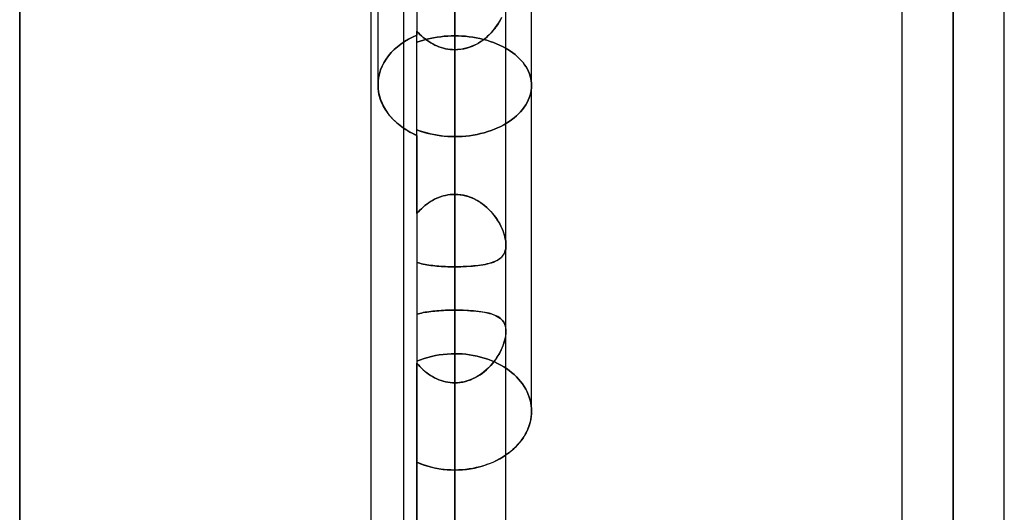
# Model space of a CAD drawing. Header units: millimetres. Extents: x -100 to 123, y -288 to 288.
# Tile 40 of 72: x 11 to 32, y 44 to 55. Entities that reach past the tile are written whole.
import ezdxf

# ---------------------------------------------------------------- set-up
doc = ezdxf.new("R2010")
doc.units = ezdxf.units.MM
doc.layers.add('MAIN-1', color=7, linetype='Continuous')
doc.layers.add('MAIN-2', color=7, linetype='Continuous')

msp = doc.modelspace()

# ---------------------------------------------------------------- linework, layer by layer
at = {"layer": 'MAIN-1'}
for p, q in [((20.305, 0), (20.305, 171.99)), ((31.305, 0), (31.305, 171.99)), ((19.175, 170.929), (19.175, 0)), ((21.435, 0), (21.435, 170.929)), ((30.175, 170.929), (30.175, 0)), ((32.435, 0), (32.435, 171.054)), ((18.457, 0), (18.457, 81.36)), ((10.7, 71.19), (10.7, 0)), ((18.61, 53.822), (18.61, 57.45)), ((22, 46.615), (22, 56.587)), ((18.61, 53.822), (18.613, 53.742)), ((18.613, 53.742), (18.624, 53.661)), ((18.624, 53.661), (18.641, 53.579)), ((18.641, 53.579), (18.666, 53.497)), ((18.666, 53.497), (18.698, 53.417)), ((18.698, 53.417), (18.737, 53.337)), ((18.737, 53.337), (18.782, 53.26)), ((18.782, 53.26), (18.835, 53.185)), ((18.835, 53.185), (18.893, 53.114)), ((18.893, 53.114), (18.957, 53.045)), ((18.957, 53.045), (19.026, 52.981)), ((19.026, 52.981), (19.098, 52.922)), ((19.098, 52.922), (19.175, 52.866)), ((21.992, 46.491), (21.998, 46.553)), ((21.998, 46.553), (22, 46.615)), ((21.926, 46.239), (21.949, 46.302)), ((21.949, 46.302), (21.968, 46.365)), ((21.968, 46.365), (21.982, 46.428)), ((21.982, 46.428), (21.992, 46.491)), ((21.833, 46.057), (21.868, 46.116)), ((21.868, 46.116), (21.899, 46.177)), ((21.899, 46.177), (21.926, 46.239)), ((21.657, 45.835), (21.706, 45.887)), ((21.706, 45.887), (21.752, 45.942)), ((21.752, 45.942), (21.794, 45.998)), ((21.794, 45.998), (21.833, 46.057)), ((21.435, 45.649), (21.494, 45.692)), ((21.494, 45.692), (21.551, 45.737)), ((21.551, 45.737), (21.605, 45.785)), ((21.605, 45.785), (21.657, 45.835))]:
    msp.add_line(p, q, dxfattribs=at)
at = {"layer": 'MAIN-2'}
for p, q in [((20.305, 171.99), (20.305, 0)), ((31.305, 171.99), (31.305, 0)), ((20.305, 170.496), (20.305, 0)), ((31.305, 170.293), (31.305, 0)), ((31.305, 0), (31.305, 170.293)), ((10.7, 0), (10.7, 71.19)), ((31.305, 0), (31.305, 64.969)), ((31.305, 64.969), (31.305, 0)), ((31.305, 63.49), (31.305, 0)), ((31.305, 0), (31.305, 63.49)), ((19.468, 60.027), (19.468, 54.92)), ((20.305, 0), (20.305, 57.802)), ((20.305, 57.802), (20.305, 51.404)), ((20.305, 51.404), (20.305, 57.802)), ((20.305, 0), (20.305, 56.951)), ((20.305, 56.951), (20.305, 0)), ((20.305, 56.83), (20.305, 54.904)), ((20.305, 54.904), (20.305, 56.83)), ((20.305, 56.198), (20.305, 51.404)), ((20.305, 51.404), (20.305, 56.198)), ((20.305, 55.262), (20.305, 0)), ((20.305, 0), (20.305, 55.262)), ((20.305, 48.847), (20.305, 55.262)), ((20.305, 55.262), (20.305, 48.847)), ((21.283, 55.207), (21.253, 55.158)), ((21.268, 55.182), (21.298, 55.233)), ((21.311, 55.257), (21.283, 55.207)), ((21.298, 55.233), (21.326, 55.286)), ((21.336, 55.307), (21.311, 55.257)), ((19.468, 55.011), (19.501, 54.974)), ((19.5, 54.974), (19.468, 55.011)), ((19.468, 52.705), (19.468, 55.011)), ((21.147, 55.017), (21.108, 54.972)), ((21.117, 54.982), (21.159, 55.03)), ((21.185, 55.063), (21.147, 55.017)), ((21.159, 55.03), (21.198, 55.08)), ((21.22, 55.11), (21.185, 55.063)), ((21.198, 55.08), (21.234, 55.13)), ((21.253, 55.158), (21.22, 55.11)), ((21.234, 55.13), (21.268, 55.182)), ((19.114, 54.722), (19.194, 54.777)), ((19.194, 54.777), (19.114, 54.722)), ((19.194, 54.777), (19.28, 54.828)), ((19.28, 54.828), (19.194, 54.777)), ((19.28, 54.828), (19.371, 54.876)), ((19.371, 54.876), (19.28, 54.828)), ((19.371, 54.876), (19.468, 54.92)), ((19.468, 54.92), (19.371, 54.876)), ((19.468, 50.978), (19.468, 54.92)), ((19.468, 54.763), (19.538, 54.787)), ((19.538, 54.787), (19.468, 54.763)), ((19.535, 54.938), (19.5, 54.974)), ((19.501, 54.974), (19.535, 54.938)), ((19.535, 54.938), (19.571, 54.903)), ((19.571, 54.903), (19.535, 54.938)), ((19.538, 54.787), (19.611, 54.809)), ((19.611, 54.809), (19.538, 54.787)), ((19.571, 54.903), (19.609, 54.869)), ((19.609, 54.87), (19.571, 54.903)), ((19.648, 54.837), (19.609, 54.87)), ((19.609, 54.869), (19.648, 54.837)), ((19.611, 54.809), (19.686, 54.829)), ((19.686, 54.829), (19.611, 54.809)), ((19.648, 54.837), (19.688, 54.807)), ((19.688, 54.807), (19.648, 54.837)), ((19.686, 54.829), (19.762, 54.847)), ((19.762, 54.847), (19.686, 54.829)), ((19.688, 54.807), (19.73, 54.778)), ((19.73, 54.778), (19.688, 54.807)), ((19.73, 54.778), (19.773, 54.751)), ((19.773, 54.751), (19.73, 54.778)), ((19.762, 54.847), (19.838, 54.862)), ((19.838, 54.862), (19.762, 54.847)), ((19.838, 54.862), (19.916, 54.875)), ((19.916, 54.875), (19.838, 54.862)), ((19.916, 54.875), (19.994, 54.886)), ((19.994, 54.886), (19.916, 54.875)), ((19.994, 54.886), (20.073, 54.894)), ((20.073, 54.894), (19.994, 54.886)), ((20.073, 54.894), (20.151, 54.9)), ((20.151, 54.9), (20.073, 54.894)), ((20.151, 54.9), (20.228, 54.903)), ((20.228, 54.903), (20.151, 54.9)), ((20.228, 54.903), (20.305, 54.904)), ((20.305, 54.904), (20.228, 54.903)), ((20.305, 54.904), (20.383, 54.903)), ((20.383, 54.903), (20.305, 54.904)), ((20.383, 54.903), (20.462, 54.9)), ((20.462, 54.9), (20.383, 54.903)), ((20.462, 54.9), (20.542, 54.894)), ((20.542, 54.894), (20.462, 54.9)), ((20.542, 54.894), (20.621, 54.885)), ((20.621, 54.885), (20.542, 54.894)), ((20.621, 54.885), (20.701, 54.874)), ((20.701, 54.874), (20.621, 54.885)), ((20.701, 54.874), (20.78, 54.861)), ((20.78, 54.861), (20.701, 54.874)), ((20.78, 54.861), (20.858, 54.845)), ((20.858, 54.845), (20.78, 54.861)), ((20.879, 54.777), (20.827, 54.745)), ((20.858, 54.845), (20.935, 54.826)), ((20.935, 54.826), (20.858, 54.845)), ((20.868, 54.77), (20.922, 54.807)), ((20.929, 54.812), (20.879, 54.777)), ((20.922, 54.807), (20.975, 54.847)), ((20.976, 54.849), (20.929, 54.812)), ((20.935, 54.826), (21.011, 54.806)), ((21.011, 54.806), (20.935, 54.826)), ((20.975, 54.847), (21.025, 54.89)), ((21.022, 54.888), (20.976, 54.849)), ((21.011, 54.806), (21.085, 54.783)), ((21.085, 54.783), (21.011, 54.806)), ((21.066, 54.929), (21.022, 54.888)), ((21.025, 54.89), (21.072, 54.935)), ((21.108, 54.972), (21.066, 54.929)), ((21.072, 54.935), (21.117, 54.982)), ((21.085, 54.783), (21.157, 54.757)), ((21.157, 54.757), (21.085, 54.783)), ((18.903, 54.534), (18.969, 54.601)), ((18.969, 54.601), (18.903, 54.534)), ((18.969, 54.601), (19.039, 54.664)), ((19.039, 54.664), (18.969, 54.601)), ((19.039, 54.664), (19.114, 54.722)), ((19.114, 54.722), (19.039, 54.664)), ((19.773, 54.751), (19.817, 54.726)), ((19.817, 54.725), (19.773, 54.751)), ((19.817, 54.726), (19.862, 54.702)), ((19.863, 54.702), (19.817, 54.725)), ((19.862, 54.702), (19.909, 54.681)), ((19.909, 54.681), (19.863, 54.702)), ((19.909, 54.681), (19.956, 54.662)), ((19.956, 54.662), (19.909, 54.681)), ((19.956, 54.662), (20.004, 54.646)), ((20.005, 54.645), (19.956, 54.662)), ((20.004, 54.646), (20.053, 54.632)), ((20.054, 54.631), (20.005, 54.645)), ((20.053, 54.632), (20.102, 54.62)), ((20.103, 54.62), (20.054, 54.631)), ((20.102, 54.62), (20.152, 54.611)), ((20.153, 54.611), (20.103, 54.62)), ((20.152, 54.611), (20.203, 54.604)), ((20.203, 54.604), (20.153, 54.611)), ((20.203, 54.604), (20.254, 54.6)), ((20.254, 54.6), (20.203, 54.604)), ((20.254, 54.6), (20.305, 54.599)), ((20.305, 54.599), (20.254, 54.6)), ((20.305, 54.599), (20.371, 54.601)), ((20.366, 54.601), (20.305, 54.599)), ((20.305, 49.805), (20.305, 54.599)), ((20.305, 54.599), (20.305, 49.805)), ((20.305, 52.679), (20.305, 54.599)), ((20.305, 54.599), (20.305, 52.679)), ((20.427, 54.606), (20.366, 54.601)), ((20.371, 54.601), (20.437, 54.608)), ((20.487, 54.616), (20.427, 54.606)), ((20.437, 54.608), (20.502, 54.619)), ((20.547, 54.629), (20.487, 54.616)), ((20.502, 54.619), (20.566, 54.634)), ((20.605, 54.646), (20.547, 54.629)), ((20.566, 54.634), (20.63, 54.654)), ((20.663, 54.666), (20.605, 54.646)), ((20.63, 54.654), (20.692, 54.677)), ((20.719, 54.689), (20.663, 54.666)), ((20.692, 54.677), (20.752, 54.705)), ((20.774, 54.716), (20.719, 54.689)), ((20.752, 54.705), (20.811, 54.735)), ((20.827, 54.745), (20.774, 54.716)), ((20.811, 54.735), (20.868, 54.77)), ((21.157, 54.757), (21.226, 54.73)), ((21.226, 54.73), (21.157, 54.757)), ((21.226, 54.73), (21.293, 54.701)), ((21.293, 54.701), (21.226, 54.73)), ((21.293, 54.701), (21.357, 54.669)), ((21.357, 54.669), (21.293, 54.701)), ((21.357, 54.669), (21.419, 54.637)), ((21.419, 54.637), (21.357, 54.669)), ((21.419, 54.637), (21.477, 54.603)), ((21.477, 54.603), (21.419, 54.637)), ((21.477, 54.603), (21.531, 54.567)), ((21.531, 54.567), (21.477, 54.603)), ((21.531, 54.567), (21.584, 54.53)), ((21.584, 54.53), (21.531, 54.567)), ((18.741, 54.311), (18.789, 54.389)), ((18.789, 54.389), (18.741, 54.311)), ((18.789, 54.389), (18.843, 54.463)), ((18.843, 54.463), (18.789, 54.389)), ((18.843, 54.463), (18.903, 54.534)), ((18.903, 54.534), (18.843, 54.463)), ((21.584, 54.53), (21.635, 54.49)), ((21.635, 54.49), (21.584, 54.53)), ((21.635, 54.49), (21.683, 54.449)), ((21.683, 54.449), (21.635, 54.49)), ((21.683, 54.449), (21.729, 54.405)), ((21.729, 54.405), (21.683, 54.449)), ((21.729, 54.405), (21.771, 54.36)), ((21.771, 54.36), (21.729, 54.405)), ((21.771, 54.36), (21.811, 54.314)), ((21.811, 54.314), (21.771, 54.36)), ((18.642, 54.068), (18.668, 54.151)), ((18.668, 54.151), (18.642, 54.068)), ((18.668, 54.151), (18.701, 54.232)), ((18.701, 54.232), (18.668, 54.151)), ((18.701, 54.232), (18.741, 54.311)), ((18.741, 54.311), (18.701, 54.232)), ((21.811, 54.314), (21.847, 54.266)), ((21.847, 54.266), (21.811, 54.314)), ((21.847, 54.266), (21.879, 54.217)), ((21.879, 54.217), (21.847, 54.266)), ((21.879, 54.217), (21.908, 54.167)), ((21.908, 54.167), (21.879, 54.217)), ((21.908, 54.167), (21.932, 54.116)), ((21.932, 54.116), (21.908, 54.167)), ((18.61, 53.822), (18.613, 53.903)), ((18.613, 53.903), (18.61, 53.822)), ((18.613, 53.903), (18.624, 53.986)), ((18.624, 53.986), (18.613, 53.903)), ((18.624, 53.986), (18.642, 54.068)), ((18.642, 54.068), (18.624, 53.986)), ((21.932, 54.116), (21.953, 54.065)), ((21.953, 54.065), (21.932, 54.116)), ((21.953, 54.065), (21.97, 54.013)), ((21.97, 54.013), (21.953, 54.065)), ((21.97, 54.013), (21.983, 53.961)), ((21.983, 53.961), (21.97, 54.013)), ((21.983, 53.961), (21.993, 53.909)), ((21.993, 53.909), (21.983, 53.961)), ((21.993, 53.909), (21.998, 53.857)), ((21.998, 53.857), (21.993, 53.909)), ((18.613, 53.745), (18.61, 53.822)), ((18.623, 53.668), (18.613, 53.745)), ((21.992, 53.7), (21.982, 53.646)), ((21.982, 53.646), (21.992, 53.7)), ((21.998, 53.753), (21.992, 53.7)), ((21.992, 53.7), (21.998, 53.753)), ((21.998, 53.857), (22, 53.806)), ((22, 53.806), (21.998, 53.857)), ((22, 53.806), (21.998, 53.753)), ((21.998, 53.753), (22, 53.806)), ((18.638, 53.589), (18.623, 53.668)), ((18.661, 53.511), (18.638, 53.589)), ((18.69, 53.434), (18.661, 53.511)), ((21.928, 53.484), (21.902, 53.431)), ((21.902, 53.431), (21.928, 53.484)), ((21.95, 53.538), (21.928, 53.484)), ((21.928, 53.484), (21.95, 53.538)), ((21.968, 53.592), (21.95, 53.538)), ((21.95, 53.538), (21.968, 53.592)), ((21.982, 53.646), (21.968, 53.592)), ((21.968, 53.592), (21.982, 53.646)), ((18.726, 53.357), (18.69, 53.434)), ((18.768, 53.283), (18.726, 53.357)), ((18.816, 53.21), (18.768, 53.283)), ((21.799, 53.277), (21.757, 53.228)), ((21.757, 53.228), (21.799, 53.277)), ((21.837, 53.327), (21.799, 53.277)), ((21.799, 53.277), (21.837, 53.327)), ((21.871, 53.379), (21.837, 53.327)), ((21.837, 53.327), (21.871, 53.379)), ((21.902, 53.431), (21.871, 53.379)), ((21.871, 53.379), (21.902, 53.431)), ((18.87, 53.14), (18.816, 53.21)), ((18.929, 53.074), (18.87, 53.14)), ((18.993, 53.01), (18.929, 53.074)), ((21.56, 53.051), (21.504, 53.012)), ((21.504, 53.012), (21.56, 53.051)), ((21.613, 53.093), (21.56, 53.051)), ((21.56, 53.051), (21.613, 53.093)), ((21.664, 53.136), (21.613, 53.093)), ((21.613, 53.093), (21.664, 53.136)), ((21.712, 53.181), (21.664, 53.136)), ((21.664, 53.136), (21.712, 53.181)), ((21.757, 53.228), (21.712, 53.181)), ((21.712, 53.181), (21.757, 53.228)), ((19.061, 52.951), (18.993, 53.01)), ((19.132, 52.896), (19.061, 52.951)), ((19.208, 52.844), (19.132, 52.896)), ((19.175, 52.866), (19.22, 52.836)), ((19.29, 52.794), (19.208, 52.844)), ((19.22, 52.836), (19.266, 52.808)), ((19.546, 52.8), (19.468, 52.828)), ((19.468, 52.828), (19.538, 52.802)), ((21.181, 52.843), (21.107, 52.815)), ((21.107, 52.815), (21.181, 52.843)), ((21.251, 52.873), (21.181, 52.843)), ((21.181, 52.843), (21.251, 52.873)), ((21.319, 52.905), (21.251, 52.873)), ((21.251, 52.873), (21.319, 52.905)), ((21.384, 52.939), (21.319, 52.905)), ((21.319, 52.905), (21.384, 52.939)), ((21.446, 52.975), (21.384, 52.939)), ((21.384, 52.939), (21.446, 52.975)), ((21.504, 53.012), (21.446, 52.975)), ((21.446, 52.975), (21.504, 53.012)), ((19.266, 52.808), (19.314, 52.78)), ((19.377, 52.748), (19.29, 52.794)), ((19.314, 52.78), (19.364, 52.754)), ((19.364, 52.754), (19.415, 52.729)), ((19.468, 52.705), (19.377, 52.748)), ((19.415, 52.729), (19.468, 52.705)), ((19.468, 52.705), (19.468, 0)), ((19.538, 52.802), (19.611, 52.779)), ((19.626, 52.774), (19.546, 52.8)), ((19.611, 52.779), (19.686, 52.758)), ((19.708, 52.752), (19.626, 52.774)), ((19.686, 52.758), (19.762, 52.739)), ((19.792, 52.732), (19.708, 52.752)), ((19.762, 52.739), (19.839, 52.723)), ((19.877, 52.716), (19.792, 52.732)), ((19.839, 52.723), (19.916, 52.709)), ((19.963, 52.702), (19.877, 52.716)), ((19.916, 52.709), (19.994, 52.698)), ((20.049, 52.692), (19.963, 52.702)), ((19.994, 52.698), (20.073, 52.69)), ((20.135, 52.685), (20.049, 52.692)), ((20.073, 52.69), (20.151, 52.684)), ((20.221, 52.68), (20.135, 52.685)), ((20.151, 52.684), (20.228, 52.68)), ((20.305, 52.679), (20.221, 52.68)), ((20.228, 52.68), (20.305, 52.679)), ((20.386, 52.68), (20.305, 52.679)), ((20.305, 52.679), (20.386, 52.68)), ((20.467, 52.684), (20.386, 52.68)), ((20.386, 52.68), (20.467, 52.684)), ((20.549, 52.691), (20.467, 52.684)), ((20.467, 52.684), (20.549, 52.691)), ((20.631, 52.7), (20.549, 52.691)), ((20.549, 52.691), (20.631, 52.7)), ((20.713, 52.713), (20.631, 52.7)), ((20.631, 52.7), (20.713, 52.713)), ((20.795, 52.728), (20.713, 52.713)), ((20.713, 52.713), (20.795, 52.728)), ((20.875, 52.745), (20.795, 52.728)), ((20.795, 52.728), (20.875, 52.745)), ((20.954, 52.766), (20.875, 52.745)), ((20.875, 52.745), (20.954, 52.766)), ((21.032, 52.789), (20.954, 52.766)), ((20.954, 52.766), (21.032, 52.789)), ((21.107, 52.815), (21.032, 52.789)), ((21.032, 52.789), (21.107, 52.815)), ((19.813, 51.271), (19.858, 51.295)), ((19.86, 51.296), (19.815, 51.271)), ((19.858, 51.295), (19.905, 51.317)), ((19.907, 51.318), (19.86, 51.296)), ((19.905, 51.317), (19.952, 51.337)), ((19.954, 51.338), (19.907, 51.318)), ((19.952, 51.337), (20.001, 51.354)), ((20.003, 51.355), (19.954, 51.338)), ((20.001, 51.354), (20.05, 51.369)), ((20.052, 51.37), (20.003, 51.355)), ((20.05, 51.369), (20.1, 51.382)), ((20.101, 51.382), (20.052, 51.37)), ((20.1, 51.382), (20.151, 51.392)), ((20.152, 51.392), (20.101, 51.382)), ((20.151, 51.392), (20.202, 51.399)), ((20.202, 51.399), (20.152, 51.392)), ((20.202, 51.399), (20.253, 51.403)), ((20.254, 51.403), (20.202, 51.399)), ((20.253, 51.403), (20.305, 51.404)), ((20.305, 51.404), (20.254, 51.403)), ((20.305, 51.404), (20.366, 51.402)), ((20.37, 51.402), (20.305, 51.404)), ((20.366, 51.402), (20.426, 51.396)), ((20.435, 51.395), (20.37, 51.402)), ((20.426, 51.396), (20.485, 51.387)), ((20.499, 51.384), (20.435, 51.395)), ((20.485, 51.387), (20.544, 51.374)), ((20.563, 51.369), (20.499, 51.384)), ((20.544, 51.374), (20.602, 51.357)), ((20.625, 51.349), (20.563, 51.369)), ((20.602, 51.357), (20.659, 51.336)), ((20.686, 51.326), (20.625, 51.349)), ((20.659, 51.336), (20.715, 51.313)), ((20.745, 51.298), (20.686, 51.326)), ((20.715, 51.313), (20.769, 51.286)), ((20.802, 51.268), (20.745, 51.298)), ((19.534, 51.052), (19.57, 51.088)), ((19.57, 51.088), (19.534, 51.052)), ((19.57, 51.088), (19.607, 51.122)), ((19.607, 51.122), (19.57, 51.088)), ((19.646, 51.156), (19.607, 51.122)), ((19.607, 51.122), (19.645, 51.155)), ((19.645, 51.155), (19.685, 51.187)), ((19.686, 51.187), (19.646, 51.156)), ((19.685, 51.187), (19.727, 51.216)), ((19.728, 51.217), (19.686, 51.187)), ((19.727, 51.216), (19.769, 51.244)), ((19.771, 51.245), (19.728, 51.217)), ((19.769, 51.244), (19.813, 51.271)), ((19.815, 51.271), (19.771, 51.245)), ((20.769, 51.286), (20.821, 51.256)), ((20.857, 51.234), (20.802, 51.268)), ((20.821, 51.256), (20.872, 51.224)), ((20.91, 51.198), (20.857, 51.234)), ((20.872, 51.224), (20.921, 51.189)), ((20.961, 51.158), (20.91, 51.198)), ((20.921, 51.189), (20.969, 51.152)), ((21.009, 51.117), (20.961, 51.158)), ((20.969, 51.152), (21.014, 51.112)), ((21.056, 51.073), (21.009, 51.117)), ((21.014, 51.112), (21.057, 51.071)), ((19.468, 50.978), (19.5, 51.015)), ((19.5, 51.015), (19.468, 50.978)), ((19.5, 51.015), (19.534, 51.052)), ((19.534, 51.052), (19.5, 51.015)), ((21.1, 51.027), (21.056, 51.073)), ((21.057, 51.071), (21.098, 51.028)), ((21.098, 51.028), (21.137, 50.984)), ((21.141, 50.979), (21.1, 51.027)), ((21.137, 50.984), (21.174, 50.939)), ((21.18, 50.93), (21.141, 50.979)), ((21.174, 50.939), (21.208, 50.893)), ((21.216, 50.881), (21.18, 50.93)), ((21.208, 50.893), (21.24, 50.846)), ((21.25, 50.83), (21.216, 50.881)), ((21.24, 50.846), (21.269, 50.798)), ((21.281, 50.779), (21.25, 50.83)), ((21.269, 50.798), (21.297, 50.751)), ((21.309, 50.728), (21.281, 50.779)), ((21.297, 50.751), (21.322, 50.702)), ((21.334, 50.676), (21.309, 50.728)), ((21.322, 50.702), (21.345, 50.654)), ((21.357, 50.625), (21.334, 50.676)), ((21.345, 50.654), (21.365, 50.606)), ((21.377, 50.574), (21.357, 50.625)), ((21.365, 50.606), (21.383, 50.557)), ((21.395, 50.523), (21.377, 50.574)), ((21.383, 50.557), (21.399, 50.509)), ((21.409, 50.472), (21.395, 50.523)), ((21.399, 50.509), (21.412, 50.462)), ((21.42, 50.423), (21.409, 50.472)), ((21.412, 50.462), (21.422, 50.415)), ((21.428, 50.375), (21.42, 50.423)), ((21.422, 50.415), (21.429, 50.37)), ((21.433, 50.329), (21.428, 50.375)), ((21.428, 50.2), (21.433, 50.241)), ((21.429, 50.37), (21.434, 50.326)), ((21.433, 50.243), (21.429, 50.204)), ((21.435, 50.285), (21.433, 50.329)), ((21.435, 50.285), (21.433, 50.243)), ((21.433, 50.241), (21.435, 50.285)), ((21.434, 50.326), (21.435, 50.285)), ((21.311, 49.995), (21.283, 49.974)), ((21.298, 49.985), (21.326, 50.008)), ((21.336, 50.018), (21.311, 49.995)), ((21.326, 50.008), (21.351, 50.034)), ((21.359, 50.043), (21.336, 50.018)), ((21.351, 50.034), (21.372, 50.062)), ((21.379, 50.071), (21.359, 50.043)), ((21.372, 50.062), (21.391, 50.092)), ((21.396, 50.1), (21.379, 50.071)), ((21.391, 50.092), (21.407, 50.125)), ((21.41, 50.132), (21.396, 50.1)), ((21.407, 50.125), (21.419, 50.161)), ((21.421, 50.167), (21.41, 50.132)), ((21.419, 50.161), (21.428, 50.2)), ((21.429, 50.204), (21.421, 50.167)), ((19.5, 49.892), (19.468, 49.903)), ((19.468, 49.903), (19.501, 49.892)), ((19.535, 49.882), (19.5, 49.892)), ((19.501, 49.892), (19.535, 49.882)), ((19.571, 49.872), (19.535, 49.882)), ((19.535, 49.882), (19.571, 49.872)), ((19.609, 49.864), (19.571, 49.872)), ((19.571, 49.872), (19.609, 49.864)), ((19.648, 49.856), (19.609, 49.864)), ((19.609, 49.864), (19.648, 49.855)), ((19.688, 49.848), (19.648, 49.856)), ((19.648, 49.855), (19.688, 49.848)), ((19.73, 49.841), (19.688, 49.848)), ((19.688, 49.848), (19.73, 49.841)), ((19.773, 49.835), (19.73, 49.841)), ((19.73, 49.841), (19.773, 49.835)), ((19.817, 49.83), (19.773, 49.835)), ((19.773, 49.835), (19.817, 49.83)), ((19.863, 49.825), (19.817, 49.83)), ((19.817, 49.83), (19.862, 49.825)), ((19.862, 49.825), (19.909, 49.821)), ((19.909, 49.821), (19.863, 49.825)), ((19.956, 49.817), (19.909, 49.821)), ((19.909, 49.821), (19.956, 49.817)), ((20.005, 49.813), (19.956, 49.817)), ((19.956, 49.817), (20.004, 49.813)), ((20.004, 49.813), (20.053, 49.811)), ((20.054, 49.811), (20.005, 49.813)), ((20.053, 49.811), (20.102, 49.808)), ((20.103, 49.808), (20.054, 49.811)), ((20.102, 49.808), (20.152, 49.807)), ((20.153, 49.807), (20.103, 49.808)), ((20.152, 49.807), (20.203, 49.805)), ((20.203, 49.805), (20.153, 49.807)), ((20.254, 49.805), (20.203, 49.805)), ((20.203, 49.805), (20.254, 49.805)), ((20.305, 49.805), (20.254, 49.805)), ((20.254, 49.805), (20.305, 49.805)), ((20.366, 49.805), (20.305, 49.805)), ((20.305, 49.805), (20.371, 49.805)), ((20.305, 49.805), (20.305, 47.885)), ((20.305, 47.885), (20.305, 49.805)), ((20.427, 49.806), (20.366, 49.805)), ((20.371, 49.805), (20.437, 49.806)), ((20.487, 49.808), (20.427, 49.806)), ((20.437, 49.806), (20.502, 49.808)), ((20.547, 49.81), (20.487, 49.808)), ((20.502, 49.808), (20.566, 49.811)), ((20.605, 49.813), (20.547, 49.81)), ((20.566, 49.811), (20.63, 49.815)), ((20.663, 49.817), (20.605, 49.813)), ((20.63, 49.815), (20.692, 49.82)), ((20.719, 49.822), (20.663, 49.817)), ((20.692, 49.82), (20.752, 49.825)), ((20.774, 49.828), (20.719, 49.822)), ((20.752, 49.825), (20.811, 49.832)), ((20.827, 49.834), (20.774, 49.828)), ((20.811, 49.832), (20.868, 49.84)), ((20.879, 49.841), (20.827, 49.834)), ((20.868, 49.84), (20.922, 49.848)), ((20.929, 49.849), (20.879, 49.841)), ((20.922, 49.848), (20.975, 49.858)), ((20.976, 49.858), (20.929, 49.849)), ((20.975, 49.858), (21.025, 49.869)), ((21.022, 49.868), (20.976, 49.858)), ((21.066, 49.88), (21.022, 49.868)), ((21.025, 49.869), (21.072, 49.881)), ((21.108, 49.892), (21.066, 49.88)), ((21.072, 49.881), (21.117, 49.895)), ((21.147, 49.905), (21.108, 49.892)), ((21.117, 49.895), (21.159, 49.91)), ((21.185, 49.92), (21.147, 49.905)), ((21.159, 49.91), (21.198, 49.926)), ((21.22, 49.936), (21.185, 49.92)), ((21.198, 49.926), (21.234, 49.944)), ((21.253, 49.954), (21.22, 49.936)), ((21.234, 49.944), (21.268, 49.963)), ((21.283, 49.974), (21.253, 49.954)), ((21.268, 49.963), (21.298, 49.985)), ((19.5, 48.764), (19.468, 48.753)), ((19.468, 48.753), (19.501, 48.764)), ((19.535, 48.774), (19.5, 48.764)), ((19.501, 48.764), (19.536, 48.774)), ((19.571, 48.783), (19.535, 48.774)), ((19.536, 48.774), (19.572, 48.783)), ((19.609, 48.792), (19.571, 48.783)), ((19.572, 48.783), (19.609, 48.792)), ((19.648, 48.799), (19.609, 48.792)), ((19.609, 48.792), (19.648, 48.799)), ((19.689, 48.806), (19.648, 48.799)), ((19.648, 48.799), (19.689, 48.806)), ((19.731, 48.813), (19.689, 48.806)), ((19.689, 48.806), (19.731, 48.813)), ((19.774, 48.818), (19.731, 48.813)), ((19.731, 48.813), (19.773, 48.818)), ((19.773, 48.818), (19.818, 48.823)), ((19.818, 48.823), (19.774, 48.818)), ((19.863, 48.828), (19.818, 48.823)), ((19.818, 48.823), (19.863, 48.828)), ((19.91, 48.832), (19.863, 48.828)), ((19.863, 48.828), (19.909, 48.832)), ((19.909, 48.832), (19.956, 48.835)), ((19.957, 48.835), (19.91, 48.832)), ((19.956, 48.835), (20.005, 48.838)), ((20.005, 48.839), (19.957, 48.835)), ((20.054, 48.841), (20.005, 48.839)), ((20.005, 48.838), (20.053, 48.841)), ((20.053, 48.841), (20.103, 48.843)), ((20.103, 48.843), (20.054, 48.841)), ((20.153, 48.845), (20.103, 48.843)), ((20.103, 48.843), (20.153, 48.845)), ((20.203, 48.846), (20.153, 48.845)), ((20.153, 48.845), (20.203, 48.846)), ((20.254, 48.846), (20.203, 48.846)), ((20.203, 48.846), (20.254, 48.846)), ((20.305, 48.847), (20.254, 48.846)), ((20.254, 48.846), (20.305, 48.847)), ((20.305, 48.847), (20.376, 48.846)), ((20.305, 0), (20.305, 48.847)), ((20.305, 48.847), (20.305, 0)), ((20.366, 48.846), (20.305, 48.847)), ((20.426, 48.845), (20.366, 48.846)), ((20.376, 48.846), (20.447, 48.845)), ((20.486, 48.844), (20.426, 48.845)), ((20.447, 48.845), (20.517, 48.843)), ((20.546, 48.841), (20.486, 48.844)), ((20.517, 48.843), (20.586, 48.84)), ((20.604, 48.839), (20.546, 48.841)), ((20.586, 48.84), (20.654, 48.835)), ((20.662, 48.835), (20.604, 48.839)), ((20.654, 48.835), (20.72, 48.83)), ((20.718, 48.831), (20.662, 48.835)), ((20.772, 48.825), (20.718, 48.831)), ((20.72, 48.83), (20.784, 48.824)), ((20.826, 48.82), (20.772, 48.825)), ((20.784, 48.824), (20.846, 48.817)), ((20.877, 48.813), (20.826, 48.82)), ((20.846, 48.817), (20.906, 48.809)), ((20.927, 48.805), (20.877, 48.813)), ((20.906, 48.809), (20.963, 48.799)), ((20.975, 48.797), (20.927, 48.805)), ((20.963, 48.799), (21.017, 48.788)), ((21.021, 48.787), (20.975, 48.797)), ((21.017, 48.788), (21.069, 48.776)), ((21.065, 48.777), (21.021, 48.787)), ((21.106, 48.765), (21.065, 48.777)), ((21.069, 48.776), (21.118, 48.762)), ((21.146, 48.752), (21.106, 48.765)), ((21.118, 48.762), (21.163, 48.746)), ((21.184, 48.738), (21.146, 48.752)), ((21.163, 48.746), (21.205, 48.729)), ((21.219, 48.722), (21.184, 48.738)), ((21.205, 48.729), (21.243, 48.709)), ((21.252, 48.705), (21.219, 48.722)), ((21.243, 48.709), (21.279, 48.688)), ((21.282, 48.686), (21.252, 48.705)), ((21.279, 48.688), (21.31, 48.665)), ((21.31, 48.665), (21.282, 48.686)), ((21.31, 48.665), (21.339, 48.639)), ((21.336, 48.642), (21.31, 48.665)), ((21.358, 48.617), (21.336, 48.642)), ((21.339, 48.639), (21.364, 48.611)), ((21.378, 48.59), (21.358, 48.617)), ((21.364, 48.611), (21.385, 48.579)), ((21.395, 48.56), (21.378, 48.59)), ((21.385, 48.579), (21.403, 48.545)), ((21.41, 48.529), (21.395, 48.56)), ((21.403, 48.545), (21.417, 48.507)), ((21.421, 48.494), (21.41, 48.529)), ((21.417, 48.507), (21.427, 48.466)), ((21.429, 48.457), (21.421, 48.494)), ((21.427, 48.278), (21.418, 48.225)), ((21.421, 48.243), (21.429, 48.289)), ((21.427, 48.466), (21.433, 48.423)), ((21.433, 48.328), (21.427, 48.278)), ((21.433, 48.418), (21.429, 48.457)), ((21.429, 48.289), (21.434, 48.334)), ((21.433, 48.423), (21.435, 48.377)), ((21.435, 48.377), (21.433, 48.418)), ((21.435, 48.377), (21.433, 48.328)), ((21.434, 48.334), (21.435, 48.377)), ((21.341, 47.997), (21.363, 48.047)), ((21.368, 48.061), (21.345, 48.005)), ((21.363, 48.047), (21.381, 48.097)), ((21.388, 48.116), (21.368, 48.061)), ((21.381, 48.097), (21.397, 48.146)), ((21.405, 48.171), (21.388, 48.116)), ((21.397, 48.146), (21.411, 48.195)), ((21.418, 48.225), (21.405, 48.171)), ((21.411, 48.195), (21.421, 48.243)), ((19.708, 47.804), (19.792, 47.826)), ((19.792, 47.826), (19.708, 47.804)), ((19.792, 47.826), (19.877, 47.844)), ((19.877, 47.844), (19.792, 47.826)), ((19.877, 47.844), (19.963, 47.859)), ((19.963, 47.859), (19.877, 47.844)), ((19.963, 47.859), (20.049, 47.87)), ((20.049, 47.87), (19.963, 47.859)), ((20.049, 47.87), (20.135, 47.878)), ((20.135, 47.878), (20.049, 47.87)), ((20.135, 47.878), (20.221, 47.883)), ((20.221, 47.883), (20.135, 47.878)), ((20.221, 47.883), (20.305, 47.885)), ((20.305, 47.885), (20.221, 47.883)), ((20.305, 47.885), (20.386, 47.883)), ((20.386, 47.883), (20.305, 47.885)), ((20.386, 47.883), (20.467, 47.879)), ((20.467, 47.879), (20.386, 47.883)), ((20.467, 47.879), (20.549, 47.872)), ((20.549, 47.872), (20.467, 47.879)), ((20.549, 47.872), (20.631, 47.861)), ((20.631, 47.861), (20.549, 47.872)), ((20.631, 47.861), (20.713, 47.848)), ((20.713, 47.848), (20.631, 47.861)), ((20.713, 47.848), (20.795, 47.831)), ((20.795, 47.831), (20.713, 47.848)), ((20.795, 47.831), (20.875, 47.812)), ((20.875, 47.812), (20.795, 47.831)), ((21.257, 47.838), (21.222, 47.783)), ((21.233, 47.8), (21.264, 47.849)), ((21.29, 47.893), (21.257, 47.838)), ((21.264, 47.849), (21.292, 47.898)), ((21.319, 47.949), (21.29, 47.893)), ((21.292, 47.898), (21.318, 47.947)), ((21.318, 47.947), (21.341, 47.997)), ((21.345, 48.005), (21.319, 47.949)), ((19.468, 47.72), (19.546, 47.751)), ((19.546, 47.751), (19.468, 47.72)), ((19.5, 47.638), (19.468, 47.676)), ((19.468, 0), (19.468, 47.676)), ((19.468, 47.676), (19.5, 47.638)), ((19.535, 47.6), (19.5, 47.638)), ((19.5, 47.638), (19.534, 47.601)), ((19.534, 47.601), (19.57, 47.565)), ((19.57, 47.564), (19.535, 47.6)), ((19.546, 47.751), (19.626, 47.779)), ((19.626, 47.779), (19.546, 47.751)), ((19.626, 47.779), (19.708, 47.804)), ((19.708, 47.804), (19.626, 47.779)), ((20.875, 47.812), (20.954, 47.789)), ((20.954, 47.789), (20.875, 47.812)), ((20.954, 47.789), (21.032, 47.763)), ((21.032, 47.763), (20.954, 47.789)), ((21.032, 47.763), (21.107, 47.735)), ((21.107, 47.735), (21.032, 47.763)), ((21.049, 47.573), (21.09, 47.616)), ((21.098, 47.624), (21.05, 47.574)), ((21.09, 47.616), (21.129, 47.66)), ((21.142, 47.676), (21.098, 47.624)), ((21.107, 47.735), (21.181, 47.704)), ((21.181, 47.704), (21.107, 47.735)), ((21.129, 47.66), (21.166, 47.706)), ((21.183, 47.729), (21.142, 47.676)), ((21.166, 47.706), (21.201, 47.753)), ((21.181, 47.704), (21.251, 47.67)), ((21.251, 47.67), (21.181, 47.704)), ((21.222, 47.783), (21.183, 47.729)), ((21.201, 47.753), (21.233, 47.8)), ((21.251, 47.67), (21.319, 47.634)), ((21.319, 47.634), (21.251, 47.67)), ((21.319, 47.634), (21.384, 47.596)), ((21.384, 47.596), (21.319, 47.634)), ((19.57, 47.565), (19.607, 47.53)), ((19.608, 47.529), (19.57, 47.564)), ((19.607, 47.53), (19.645, 47.496)), ((19.646, 47.495), (19.608, 47.529)), ((19.645, 47.496), (19.685, 47.464)), ((19.686, 47.463), (19.646, 47.495)), ((19.685, 47.464), (19.726, 47.434)), ((19.727, 47.433), (19.686, 47.463)), ((19.726, 47.434), (19.769, 47.405)), ((19.77, 47.405), (19.727, 47.433)), ((19.769, 47.405), (19.813, 47.378)), ((19.814, 47.378), (19.77, 47.405)), ((20.764, 47.36), (20.816, 47.39)), ((20.834, 47.401), (20.774, 47.366)), ((20.816, 47.39), (20.866, 47.422)), ((20.892, 47.44), (20.834, 47.401)), ((20.866, 47.422), (20.915, 47.457)), ((20.947, 47.482), (20.892, 47.44)), ((20.915, 47.457), (20.962, 47.493)), ((21, 47.527), (20.947, 47.482)), ((20.962, 47.493), (21.006, 47.532)), ((21.05, 47.574), (21, 47.527)), ((21.006, 47.532), (21.049, 47.573)), ((21.384, 47.596), (21.446, 47.557)), ((21.446, 47.557), (21.384, 47.596)), ((21.446, 47.557), (21.504, 47.515)), ((21.504, 47.515), (21.446, 47.557)), ((21.504, 47.515), (21.56, 47.472)), ((21.56, 47.472), (21.504, 47.515)), ((21.56, 47.472), (21.613, 47.426)), ((21.613, 47.426), (21.56, 47.472)), ((21.613, 47.426), (21.664, 47.377)), ((21.664, 47.377), (21.613, 47.426)), ((19.813, 47.378), (19.858, 47.354)), ((19.859, 47.353), (19.814, 47.378)), ((19.858, 47.354), (19.905, 47.331)), ((19.905, 47.331), (19.859, 47.353)), ((19.953, 47.311), (19.905, 47.331)), ((19.905, 47.331), (19.952, 47.311)), ((19.952, 47.311), (20.001, 47.293)), ((20.002, 47.293), (19.953, 47.311)), ((20.001, 47.293), (20.05, 47.278)), ((20.051, 47.277), (20.002, 47.293)), ((20.05, 47.278), (20.1, 47.265)), ((20.101, 47.265), (20.051, 47.277)), ((20.1, 47.265), (20.151, 47.255)), ((20.151, 47.255), (20.101, 47.265)), ((20.202, 47.248), (20.151, 47.255)), ((20.151, 47.255), (20.202, 47.248)), ((20.253, 47.243), (20.202, 47.248)), ((20.202, 47.248), (20.253, 47.244)), ((20.253, 47.244), (20.305, 47.242)), ((20.305, 47.242), (20.253, 47.243)), ((20.375, 47.245), (20.305, 47.242)), ((20.305, 47.242), (20.365, 47.244)), ((20.305, 47.242), (20.305, 0)), ((20.305, 0), (20.305, 47.242)), ((20.305, 45.316), (20.305, 47.242)), ((20.305, 47.242), (20.305, 45.316)), ((20.365, 47.244), (20.425, 47.25)), ((20.445, 47.253), (20.375, 47.245)), ((20.425, 47.25), (20.484, 47.259)), ((20.513, 47.266), (20.445, 47.253)), ((20.484, 47.259), (20.542, 47.273)), ((20.581, 47.284), (20.513, 47.266)), ((20.542, 47.273), (20.599, 47.29)), ((20.647, 47.307), (20.581, 47.284)), ((20.599, 47.29), (20.656, 47.31)), ((20.712, 47.334), (20.647, 47.307)), ((20.656, 47.31), (20.711, 47.334)), ((20.711, 47.334), (20.764, 47.36)), ((20.774, 47.366), (20.712, 47.334)), ((21.664, 47.377), (21.712, 47.326)), ((21.712, 47.326), (21.664, 47.377)), ((21.712, 47.326), (21.757, 47.273)), ((21.757, 47.273), (21.712, 47.326)), ((21.757, 47.273), (21.799, 47.218)), ((21.799, 47.218), (21.757, 47.273)), ((21.799, 47.218), (21.837, 47.162)), ((21.837, 47.162), (21.799, 47.218)), ((21.837, 47.162), (21.871, 47.104)), ((21.871, 47.104), (21.837, 47.162)), ((21.871, 47.104), (21.902, 47.044)), ((21.902, 47.044), (21.871, 47.104)), ((21.902, 47.044), (21.928, 46.984)), ((21.928, 46.984), (21.902, 47.044)), ((21.928, 46.984), (21.95, 46.922)), ((21.95, 46.922), (21.928, 46.984)), ((21.95, 46.922), (21.968, 46.861)), ((21.968, 46.861), (21.95, 46.922)), ((21.968, 46.861), (21.982, 46.799)), ((21.982, 46.799), (21.968, 46.861)), ((21.982, 46.799), (21.992, 46.737)), ((21.992, 46.737), (21.982, 46.799)), ((21.992, 46.737), (21.998, 46.675)), ((21.998, 46.675), (21.992, 46.737)), ((21.998, 46.556), (21.993, 46.496)), ((21.998, 46.675), (22, 46.615)), ((22, 46.615), (21.998, 46.675)), ((22, 46.615), (21.998, 46.556)), ((21.953, 46.315), (21.932, 46.254)), ((21.97, 46.375), (21.953, 46.315)), ((21.983, 46.436), (21.97, 46.375)), ((21.993, 46.496), (21.983, 46.436)), ((21.847, 46.078), (21.811, 46.022)), ((21.879, 46.136), (21.847, 46.078)), ((21.908, 46.195), (21.879, 46.136)), ((21.932, 46.254), (21.908, 46.195)), ((21.683, 45.862), (21.635, 45.813)), ((21.729, 45.914), (21.683, 45.862)), ((21.771, 45.967), (21.729, 45.914)), ((21.811, 46.022), (21.771, 45.967)), ((21.369, 45.606), (21.435, 45.649)), ((21.477, 45.679), (21.419, 45.638)), ((21.531, 45.721), (21.477, 45.679)), ((21.584, 45.766), (21.531, 45.721)), ((21.635, 45.813), (21.584, 45.766)), ((19.538, 45.458), (19.468, 45.487)), ((19.468, 45.487), (19.546, 45.455)), ((19.611, 45.431), (19.538, 45.458)), ((19.546, 45.455), (19.626, 45.426)), ((19.686, 45.407), (19.611, 45.431)), ((20.908, 45.402), (20.991, 45.428)), ((21.011, 45.435), (20.935, 45.41)), ((20.991, 45.428), (21.072, 45.458)), ((21.085, 45.463), (21.011, 45.435)), ((21.072, 45.458), (21.151, 45.491)), ((21.157, 45.493), (21.085, 45.463)), ((21.151, 45.491), (21.227, 45.527)), ((21.226, 45.526), (21.157, 45.493)), ((21.293, 45.562), (21.226, 45.526)), ((21.227, 45.527), (21.299, 45.565)), ((21.357, 45.599), (21.293, 45.562)), ((21.299, 45.565), (21.369, 45.606)), ((21.419, 45.638), (21.357, 45.599)), ((19.626, 45.426), (19.708, 45.4)), ((19.762, 45.385), (19.686, 45.407)), ((19.708, 45.4), (19.792, 45.377)), ((19.838, 45.367), (19.762, 45.385)), ((19.792, 45.377), (19.877, 45.358)), ((19.916, 45.351), (19.838, 45.367)), ((19.877, 45.358), (19.963, 45.343)), ((19.994, 45.338), (19.916, 45.351)), ((19.963, 45.343), (20.049, 45.331)), ((20.073, 45.328), (19.994, 45.338)), ((20.049, 45.331), (20.135, 45.323)), ((20.151, 45.321), (20.073, 45.328)), ((20.135, 45.323), (20.221, 45.318)), ((20.228, 45.317), (20.151, 45.321)), ((20.221, 45.318), (20.305, 45.316)), ((20.305, 45.316), (20.228, 45.317)), ((20.305, 45.316), (20.39, 45.318)), ((20.383, 45.317), (20.305, 45.316)), ((20.462, 45.322), (20.383, 45.317)), ((20.39, 45.318), (20.477, 45.323)), ((20.542, 45.329), (20.462, 45.322)), ((20.477, 45.323), (20.564, 45.331)), ((20.621, 45.339), (20.542, 45.329)), ((20.564, 45.331), (20.651, 45.344)), ((20.701, 45.352), (20.621, 45.339)), ((20.651, 45.344), (20.737, 45.359)), ((20.78, 45.369), (20.701, 45.352)), ((20.737, 45.359), (20.823, 45.379)), ((20.858, 45.388), (20.78, 45.369)), ((20.823, 45.379), (20.908, 45.402)), ((20.935, 45.41), (20.858, 45.388))]:
    msp.add_line(p, q, dxfattribs=at)

doc.saveas('drawing.dxf')
